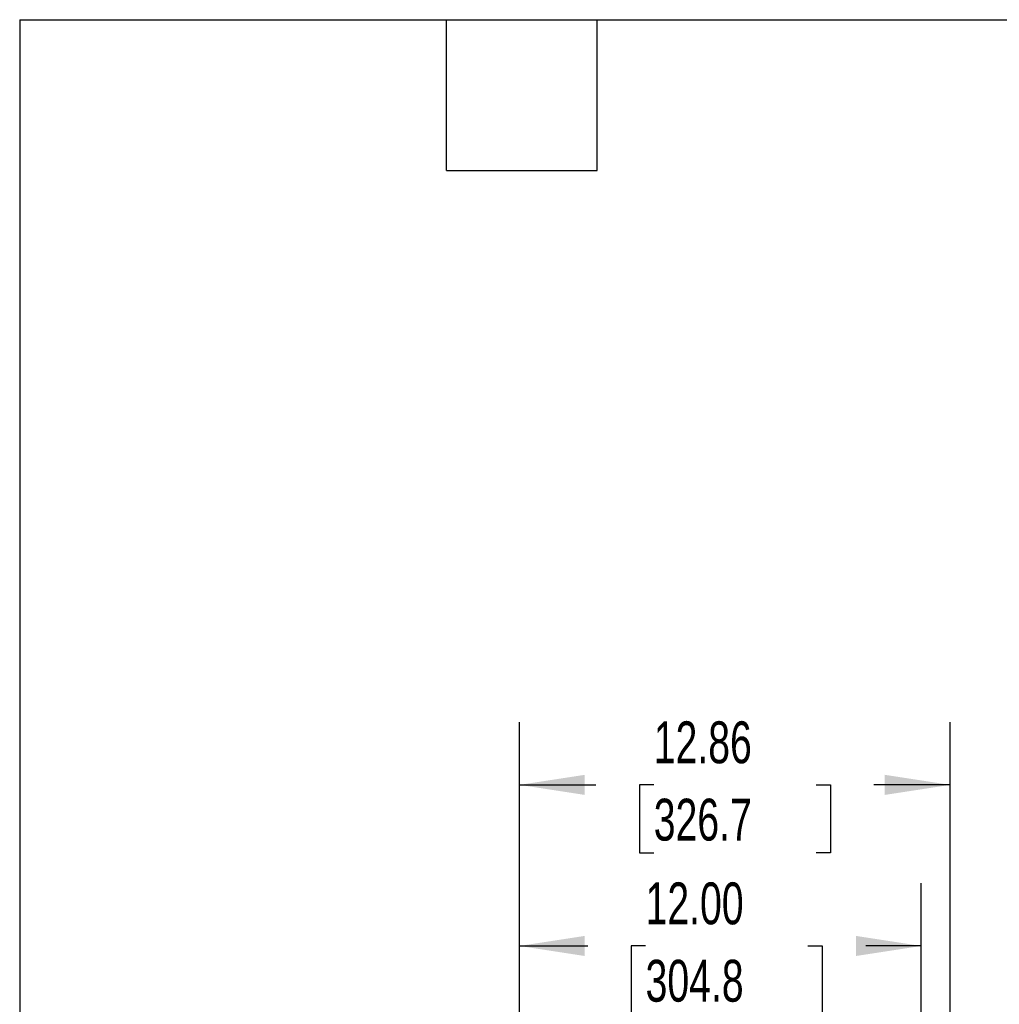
# Model space of a CAD drawing. Header units: inches. Extents: x 0.2 to 10.8, y 0.2 to 8.2.
# Tile 81 of 146: x 0.2 to 2.2, y 6.3 to 8.2. Entities that reach past the tile are written whole.
import ezdxf

# ---------------------------------------------------------------- set-up
doc = ezdxf.new("R2010")
doc.units = ezdxf.units.IN
doc.header["$MEASUREMENT"] = 0
doc.layers.add('DIMENSIONS', color=140, linetype='Continuous')
doc.layers.add('TEXT', color=140, linetype='Continuous')
doc.styles.add('SLDTEXTSTYLE0', font='TXT', dxfattribs={"width": 0.7})
doc.dimstyles.new('SLDDIMSTYLE0', dxfattribs={"dimtxt": 0.084961, "dimasz": 0.13, "dimexe": 0, "dimexo": 0.0625, "dimgap": 0.02124, "dimtad": 0, "dimtih": 1, "dimtoh": 1, "dimlfac": 15, "dimrnd": 1e-09, "dimzin": 12, "dimdsep": 46, "dimtxsty": 'SLDTEXTSTYLE0', "dimsah": 1, "dimcen": 0.09, "dimadec": 0, "dimazin": 3, "dimtfac": 1, "dimtofl": 0, "dimtmove": 0, "dimatfit": 3, "dimfxl": 0, "dimfrac": 2, "dimtolj": 1, "dimtzin": 12, "dimarcsym": 0})
doc.dimstyles.new('SLDDIMSTYLE2', dxfattribs={"dimtxt": 0.084961, "dimasz": 0.13, "dimexe": 0, "dimexo": 0.0625, "dimgap": 0.02124, "dimtad": 0, "dimtih": 1, "dimtoh": 1, "dimlfac": 15, "dimrnd": 1e-09, "dimzin": 4, "dimdsep": 46, "dimtxsty": 'SLDTEXTSTYLE0', "dimsah": 1, "dimcen": 0.09, "dimadec": 0, "dimazin": 1, "dimtfac": 1, "dimtofl": 0, "dimtmove": 0, "dimatfit": 3, "dimfxl": 0, "dimfrac": 2, "dimtolj": 1, "dimtzin": 12, "dimarcsym": 0})

# ---------------------------------------------------------------- blocks, each defined once
blk = doc.blocks.new('_D_9')
at = {"layer": 'DIMENSIONS'}
for p, q in [((1.245, 5.936), (1.245, 6.5304)), ((2.045, 5.5666), (2.045, 6.5304)), ((1.245, 6.4054), (1.381, 6.4054)), ((1.4961, 6.4054), (1.4676, 6.4054)), ((1.4676, 6.4054), (1.4676, 6.2704)), ((1.8193, 6.4054), (1.8478, 6.4054)), ((1.8478, 6.4054), (1.8478, 6.2704)), ((2.045, 6.4054), (1.9344, 6.4054)), ((1.4676, 6.2704), (1.4961, 6.2704)), ((1.8478, 6.2704), (1.8193, 6.2704))]:
    blk.add_line(p, q, dxfattribs=at)
for points in [[(1.245, 6.4054), (1.375, 6.3854), (1.375, 6.4254)], [(2.045, 6.4054), (1.915, 6.4254), (1.915, 6.3854)]]:
    blk.add_solid(points, dxfattribs=at)
at = {"layer": 'DIMENSIONS', "char_height": 0.08333, "attachment_point": 1, "style": 'SLDTEXTSTYLE0'}
for s, insert in [('12.00', (1.4961, 6.5319)), ('304.8', (1.4961, 6.3778))]:
    blk.add_mtext(s, dxfattribs=dict(at, insert=insert))
blk = doc.blocks.new('_D_10')
at = {"layer": 'DIMENSIONS'}
for p, q in [((1.245, 5.936), (1.245, 6.8512)), ((2.1024, 5.5364), (2.1024, 6.8512)), ((1.245, 6.7262), (1.3972, 6.7262)), ((1.5124, 6.7262), (1.4838, 6.7262)), ((1.4838, 6.7262), (1.4838, 6.5911)), ((1.8355, 6.7262), (1.864, 6.7262)), ((1.864, 6.7262), (1.864, 6.5911)), ((2.1024, 6.7262), (1.9506, 6.7262)), ((1.4838, 6.5911), (1.5124, 6.5911)), ((1.864, 6.5911), (1.8355, 6.5911))]:
    blk.add_line(p, q, dxfattribs=at)
for points in [[(1.245, 6.7262), (1.375, 6.7062), (1.375, 6.7462)], [(2.1024, 6.7262), (1.9724, 6.7462), (1.9724, 6.7062)]]:
    blk.add_solid(points, dxfattribs=at)
at = {"layer": 'DIMENSIONS', "char_height": 0.08333, "attachment_point": 1, "style": 'SLDTEXTSTYLE0'}
for s, insert in [('12.86', (1.5124, 6.8526)), ('326.7', (1.5124, 6.6986))]:
    blk.add_mtext(s, dxfattribs=dict(at, insert=insert))

msp = doc.modelspace()

# ---------------------------------------------------------------- linework, layer by layer
at = {"layer": 'TEXT'}
for p, q in [((0.25, 8.25), (10.75, 8.25)), ((0.25, 8.25), (0.25, 0.25)), ((1.1, 7.95), (1.1, 8.25)), ((1.4, 7.95), (1.4, 8.25)), ((1.1, 7.95), (1.4, 7.95))]:
    msp.add_line(p, q, dxfattribs=at)

# ---------------------------------------------------------------- dimensions: what is measured, and where the dimension line sits
at = {"layer": 'DIMENSIONS'}
for base, p2, dimstyle, picture, middle in [((2.1023738, 6.7261628), (2.1023738, 5.4863751), 'SLDDIMSTYLE0', '_D_10', (1.6739418, 6.7261628)), ((2.0449648, 6.4054273), (2.0449648, 5.5165622), 'SLDDIMSTYLE2', '_D_9', (1.6576849, 6.4054273))]:
    dim = msp.add_linear_dim(base=base, p1=(1.2449648, 5.8859893), p2=p2, angle=0, dimstyle=dimstyle, dxfattribs=at)
    dim.commit()
    dim.dimension.update_dxf_attribs({"geometry": picture, "text_midpoint": middle, "dimtype": 160})

doc.saveas('drawing.dxf')
